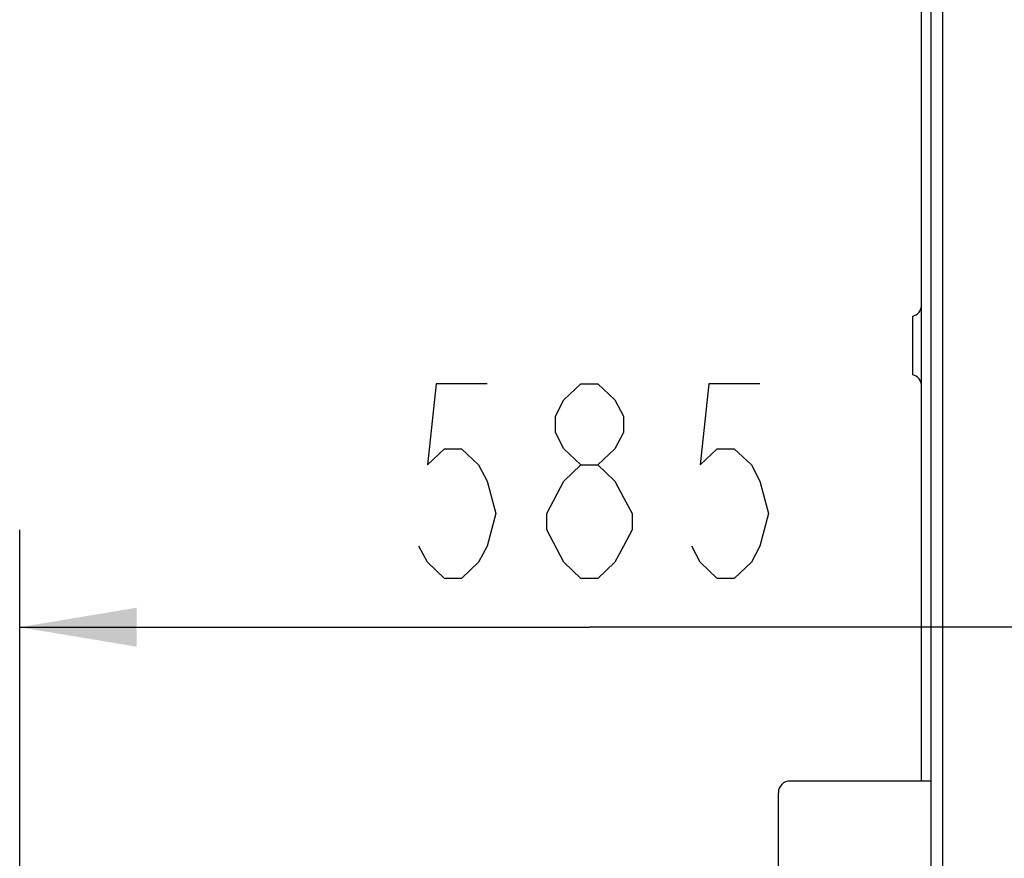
# Model space of a CAD drawing. Header units: millimetres. Extents: x 0 to 11890, y 0 to 8410.
# Tile 19 of 190: x 3135 to 3640, y 6001 to 6431. Entities that reach past the tile are written whole.
import ezdxf

# ---------------------------------------------------------------- set-up
doc = ezdxf.new("R2010")
doc.units = ezdxf.units.MM
doc.header["$LTSCALE"] = 653.95
doc.layers.get('0').update_dxf_attribs({"linetype": 'CONTINUOUS'})
for name, color, linetype in [('304103000068DXF_CONTINUOUS_LINE', 7, 'CONTINUOUS'), ('304103000072DXF_CONTINUOUS_LINE', 7, 'CONTINUOUS'), ('304105000305DXF_CONTINUOUS_LINE', 7, 'CONTINUOUS'), ('304199000001_DXF_DIMENSION', 7, 'CONTINUOUS')]:
    doc.layers.add(name, color=color, linetype=linetype)
doc.styles.get("Standard").update_dxf_attribs({"font": 'txt', "width": 0.7})
doc.dimstyles.new('DIMSTYLE_1', dxfattribs={"dimtxt": 100, "dimasz": 60, "dimexe": 5, "dimexo": 0.2, "dimgap": 2.5, "dimtad": 1, "dimdsep": 46, "dimtxsty": 'Standard', "dimblk": '_FILLED', "dimblk1": '_FILLED', "dimblk2": '_FILLED', "dimcen": 0.09, "dimclrt": 5, "dimazin": 2, "dimtp": 0.01, "dimtm": 0.01, "dimtfac": 1, "dimtofl": 0, "dimtmove": 0, "dimatfit": 3, "dimldrblk": '_FILLED', "dimfxl": 0, "dimtolj": 1, "dimarcsym": 0})

# ---------------------------------------------------------------- blocks, each defined once
blk = doc.blocks.new('_FILLED')
at = {"color": 0, "linetype": 'ByBlock'}
blk.add_solid([(0, 0), (-1, 0.1667), (-1, -0.1667)], dxfattribs=at)
blk = doc.blocks.new('*D33')
at = {"layer": '304199000001_DXF_DIMENSION', "color": 2, "linetype": 'Continuous'}
for p, q in [((3134.92, 5656.09), (3134.92, 6169.54)), ((3134.92, 6119.54), (3427.42, 6119.54)), ((3719.92, 6119.54), (3427.42, 6119.54))]:
    blk.add_line(p, q, dxfattribs=at)
at = {"layer": '304199000001_DXF_DIMENSION', "color": 2, "linetype": 'Continuous', "xscale": 60, "yscale": 60, "zscale": 60, "rotation": 180}
blk.add_blockref('_FILLED', (3134.92, 6119.54), dxfattribs=at)
at = {"layer": '304199000001_DXF_DIMENSION', "color": 2, "linetype": 'Continuous', "xscale": 60, "yscale": 60, "zscale": 60}
blk.add_blockref('_FILLED', (3719.92, 6119.54), dxfattribs=at)

msp = doc.modelspace()

# ---------------------------------------------------------------- linework, layer by layer
at = {"layer": '304103000068DXF_CONTINUOUS_LINE', "color": 7, "linetype": 'Continuous'}
msp.add_line((3602.918, 5857.208), (3602.918, 6565.896), dxfattribs=at)
at = {"layer": '304103000068DXF_CONTINUOUS_LINE', "color": 9, "linetype": 'Continuous'}
msp.add_line((3608.918, 5857.46), (3608.918, 6565.142), dxfattribs=at)
at = {"layer": '304103000072DXF_CONTINUOUS_LINE', "color": 7, "linetype": 'Continuous'}
for p, q in [((3597.918, 6040.601), (3597.918, 6596.378)), ((3593.418, 6249.182), (3593.418, 6279.182))]:
    msp.add_line(p, q, dxfattribs=at)
for centre, start, end in [((3591.918, 6284.992), 284.47751, 360), ((3591.918, 6243.373), 0, 75.52249)]:
    msp.add_arc(centre, 6, start, end, dxfattribs=at)
at = {"layer": '304105000305DXF_CONTINUOUS_LINE', "color": 7, "linetype": 'Continuous'}
for p, q in [((3602.918, 6040.601), (3530.418, 6040.601)), ((3524.418, 5943.967), (3524.418, 6034.601))]:
    msp.add_line(p, q, dxfattribs=at)
msp.add_arc((3530.418, 6034.601), 6, 90, 180, dxfattribs=at)
at = {"layer": '304199000001_DXF_DIMENSION', "color": 5, "linetype": 'Continuous'}
msp.add_line((3423.043, 6144.54), (3414.293, 6152.874), dxfattribs=at)
for points in [[(3374.918, 6244.54), (3348.668, 6244.54), (3344.293, 6202.873), (3353.043, 6211.207), (3361.793, 6211.207), (3370.543, 6202.873), (3374.918, 6194.54), (3379.293, 6177.874), (3374.918, 6161.207), (3370.543, 6152.874), (3361.793, 6144.54), (3353.043, 6144.54), (3344.293, 6152.874), (3339.918, 6161.207)], [(3423.043, 6202.873), (3414.293, 6211.207), (3409.918, 6219.54), (3409.918, 6227.873), (3414.293, 6236.207), (3423.043, 6244.54), (3431.793, 6244.54), (3440.543, 6236.207), (3444.918, 6227.873), (3444.918, 6219.54), (3440.543, 6211.207), (3431.793, 6202.873)], [(3514.918, 6244.54), (3488.668, 6244.54), (3484.293, 6202.873), (3493.043, 6211.207), (3501.793, 6211.207), (3510.543, 6202.873), (3514.918, 6194.54), (3519.293, 6177.874), (3514.918, 6161.207), (3510.543, 6152.874), (3501.793, 6144.54), (3493.043, 6144.54), (3484.293, 6152.874), (3479.918, 6161.207)], [(3405.543, 6177.874), (3414.293, 6194.54), (3423.043, 6202.873), (3431.793, 6202.873), (3440.543, 6194.54), (3444.918, 6186.207), (3449.293, 6177.874), (3449.293, 6169.54), (3444.918, 6161.207), (3440.543, 6152.874), (3431.793, 6144.54), (3423.043, 6144.54)], [(3414.293, 6152.874), (3405.543, 6169.54), (3405.543, 6177.874)]]:
    msp.add_lwpolyline(points, dxfattribs=at)

# ---------------------------------------------------------------- dimensions: what is measured, and where the dimension line sits
at = {"layer": '304199000001_DXF_DIMENSION', "color": 2, "linetype": 'Continuous'}
dim = msp.add_linear_dim(base=(3134.918, 6119.54), p1=(3719.918, 8112.212), p2=(3134.918, 5655.891), angle=180, dimstyle='DIMSTYLE_1', dxfattribs=at)
dim.commit()
dim.dimension.update_dxf_attribs({"geometry": '*D33', "text_midpoint": (3322.418, 6119.54), "dimtype": 160})

doc.saveas('drawing.dxf')
